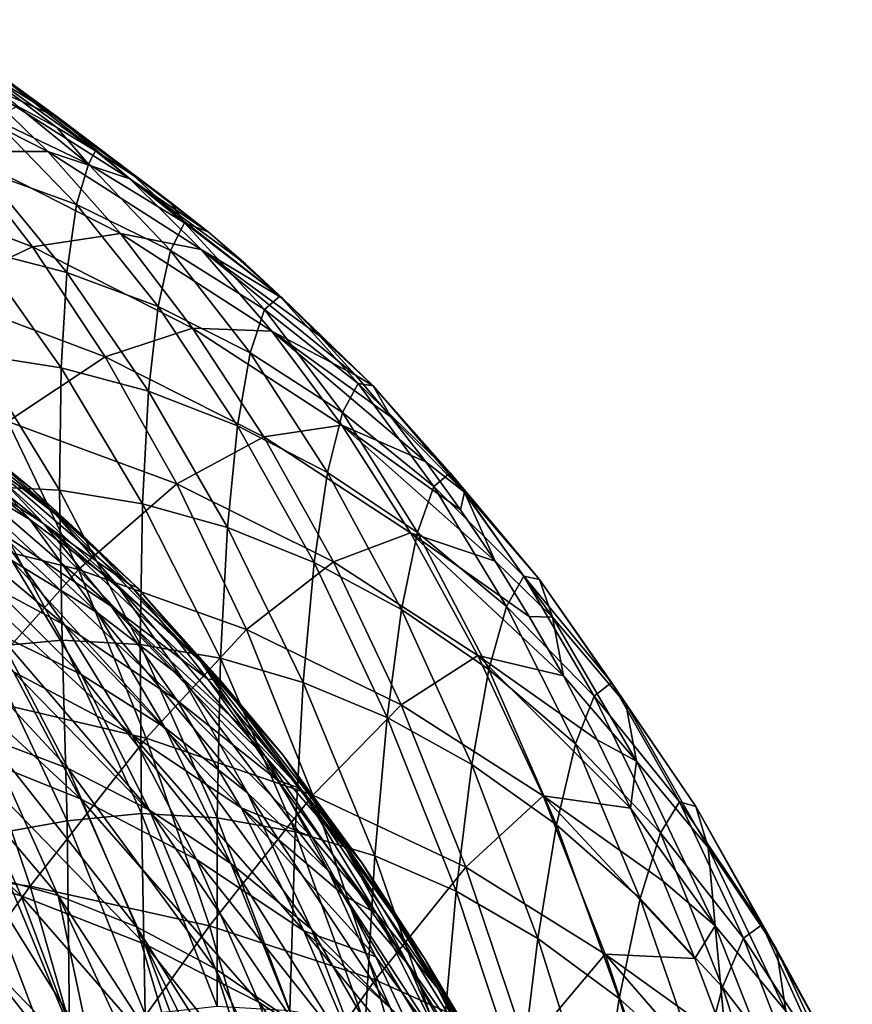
# Model space of a CAD drawing. Header units: millimetres. Extents: x 0 to 99, y -177 to 177.
# Tile 192 of 192: x 62 to 81, y 144 to 166. Entities that reach past the tile are written whole.
import ezdxf

# ---------------------------------------------------------------- set-up
doc = ezdxf.new("R2010")
doc.units = ezdxf.units.MM
doc.header["$LTSCALE"] = 26.699852
for name, color, linetype in [('10', 7, 'CONTINUOUS'), ('14', 7, 'CONTINUOUS'), ('18', 7, 'CONTINUOUS'), ('7', 7, 'CONTINUOUS'), ('9', 7, 'CONTINUOUS'), ('97', 7, 'CONTINUOUS')]:
    doc.layers.add(name, color=color, linetype=linetype)

msp = doc.modelspace()

# ---------------------------------------------------------------- linework, layer by layer
at = {"layer": '10', "color": 253, "linetype": 'Continuous', "true_color": 0x9ca8ab}
for points in [[(60.799, 155.439, 76.199), (62.662, 151.962, 75.713), (60.935, 151.8, 69.142), (60.799, 155.439, 76.199)], [(60.935, 151.8, 69.142), (62.662, 151.962, 75.713), (62.778, 147.877, 68.871), (60.935, 151.8, 69.142)], [(62.662, 151.962, 75.713), (64.456, 148.048, 75.246), (62.778, 147.877, 68.871), (62.662, 151.962, 75.713)], [(61.01, 147.563, 62.283), (60.935, 151.8, 69.142), (62.778, 147.877, 68.871), (61.01, 147.563, 62.283)], [(62.778, 147.877, 68.871), (64.456, 148.048, 75.246), (64.539, 143.506, 68.641), (62.778, 147.877, 68.871)], [(64.456, 148.048, 75.246), (66.161, 143.686, 74.801), (64.539, 143.506, 68.641), (64.456, 148.048, 75.246)], [(61.01, 147.563, 62.283), (62.778, 147.877, 68.871), (62.831, 143.189, 62.282), (61.01, 147.563, 62.283)], [(62.831, 143.189, 62.282), (62.778, 147.877, 68.871), (64.539, 143.506, 68.641), (62.831, 143.189, 62.282)], [(61.079, 142.64, 55.771), (61.01, 147.563, 62.283), (62.831, 143.189, 62.282), (61.079, 142.64, 55.771)]]:
    msp.add_3dface(points, dxfattribs=at)
at = {"layer": '14', "color": 253, "linetype": 'Continuous', "true_color": 0x9ca8ab}
for points in [[(62.573, 163.767, 133.909), (60.947, 164.948, 127.928), (59.033, 165.978, 135.34), (62.573, 163.767, 133.909)], [(60.69, 164.599, 141.362), (62.573, 163.767, 133.909), (59.033, 165.978, 135.34), (60.69, 164.599, 141.362)], [(63.419, 163.017, 123.169), (62.544, 163.541, 119.902), (59.317, 165.946, 121.923), (63.419, 163.017, 123.169)], [(60.947, 164.948, 127.928), (63.419, 163.017, 123.169), (59.317, 165.946, 121.923), (60.947, 164.948, 127.928)], [(62.544, 163.541, 119.902), (61.654, 164.022, 116.579), (59.317, 165.946, 121.923), (62.544, 163.541, 119.902)], [(62.34, 162.997, 147.351), (60.69, 164.599, 141.362), (58.657, 164.864, 148.894), (62.34, 162.997, 147.351)], [(60.33, 162.999, 154.917), (62.34, 162.997, 147.351), (58.657, 164.864, 148.894), (60.33, 162.999, 154.917)], [(65.116, 161.848, 129.503), (64.273, 162.455, 126.358), (60.947, 164.948, 127.928), (65.116, 161.848, 129.503)], [(62.573, 163.767, 133.909), (65.116, 161.848, 129.503), (60.947, 164.948, 127.928), (62.573, 163.767, 133.909)], [(64.273, 162.455, 126.358), (63.419, 163.017, 123.169), (60.947, 164.948, 127.928), (64.273, 162.455, 126.358)], [(64.192, 162.385, 139.857), (62.573, 163.767, 133.909), (60.69, 164.599, 141.362), (64.192, 162.385, 139.857)], [(62.34, 162.997, 147.351), (64.192, 162.385, 139.857), (60.69, 164.599, 141.362), (62.34, 162.997, 147.351)], [(65.958, 161.185, 132.647), (65.116, 161.848, 129.503), (62.573, 163.767, 133.909), (65.958, 161.185, 132.647)], [(64.192, 162.385, 139.857), (65.958, 161.185, 132.647), (62.573, 163.767, 133.909), (64.192, 162.385, 139.857)], [(61.992, 160.843, 160.889), (60.33, 162.999, 154.917), (58.126, 162.322, 162.518), (61.992, 160.843, 160.889)], [(63.982, 161.145, 153.298), (62.34, 162.997, 147.351), (60.33, 162.999, 154.917), (63.982, 161.145, 153.298)], [(61.992, 160.843, 160.889), (63.982, 161.145, 153.298), (60.33, 162.999, 154.917), (61.992, 160.843, 160.889)], [(65.802, 160.784, 145.765), (64.192, 162.385, 139.857), (62.34, 162.997, 147.351), (65.802, 160.784, 145.765)], [(63.982, 161.145, 153.298), (65.802, 160.784, 145.765), (62.34, 162.997, 147.351), (63.982, 161.145, 153.298)], [(67.645, 159.677, 138.938), (66.804, 160.46, 135.801), (64.192, 162.385, 139.857), (67.645, 159.677, 138.938)], [(65.802, 160.784, 145.765), (67.645, 159.677, 138.938), (64.192, 162.385, 139.857), (65.802, 160.784, 145.765)], [(66.804, 160.46, 135.801), (65.958, 161.185, 132.647), (64.192, 162.385, 139.857), (66.804, 160.46, 135.801)], [(59.794, 159.807, 168.497), (61.992, 160.843, 160.889), (58.126, 162.322, 162.518), (59.794, 159.807, 168.497)], [(65.609, 159.008, 159.184), (63.982, 161.145, 153.298), (61.992, 160.843, 160.889), (65.609, 159.008, 159.184)], [(67.399, 158.938, 151.62), (65.802, 160.784, 145.765), (63.982, 161.145, 153.298), (67.399, 158.938, 151.62)], [(65.609, 159.008, 159.184), (67.399, 158.938, 151.62), (63.982, 161.145, 153.298), (65.609, 159.008, 159.184)], [(63.637, 158.358, 166.792), (61.992, 160.843, 160.889), (59.794, 159.807, 168.497), (63.637, 158.358, 166.792)], [(63.637, 158.358, 166.792), (65.609, 159.008, 159.184), (61.992, 160.843, 160.889), (63.637, 158.358, 166.792)], [(69.287, 157.948, 145.063), (68.475, 158.838, 142.033), (65.802, 160.784, 145.765), (69.287, 157.948, 145.063)], [(67.399, 158.938, 151.62), (69.287, 157.948, 145.063), (65.802, 160.784, 145.765), (67.399, 158.938, 151.62)], [(68.475, 158.838, 142.033), (67.645, 159.677, 138.938), (65.802, 160.784, 145.765), (68.475, 158.838, 142.033)], [(61.436, 156.903, 174.39), (63.637, 158.358, 166.792), (59.794, 159.807, 168.497), (61.436, 156.903, 174.39)], [(67.216, 156.552, 164.99), (65.609, 159.008, 159.184), (63.637, 158.358, 166.792), (67.216, 156.552, 164.99)], [(68.978, 156.817, 157.402), (67.399, 158.938, 151.62), (65.609, 159.008, 159.184), (68.978, 156.817, 157.402)], [(67.216, 156.552, 164.99), (68.978, 156.817, 157.402), (65.609, 159.008, 159.184), (67.216, 156.552, 164.99)], [(70.875, 155.992, 150.989), (70.085, 157.003, 148.039), (67.399, 158.938, 151.62), (70.875, 155.992, 150.989)], [(68.978, 156.817, 157.402), (70.875, 155.992, 150.989), (67.399, 158.938, 151.62), (68.978, 156.817, 157.402)], [(70.085, 157.003, 148.039), (69.287, 157.948, 145.063), (67.399, 158.938, 151.62), (70.085, 157.003, 148.039)], [(65.253, 155.494, 172.598), (63.637, 158.358, 166.792), (61.436, 156.903, 174.39), (65.253, 155.494, 172.598)], [(65.253, 155.494, 172.598), (67.216, 156.552, 164.99), (63.637, 158.358, 166.792), (65.253, 155.494, 172.598)], [(63.034, 153.557, 180.14), (61.436, 156.903, 174.39), (58.951, 154.564, 181.88), (63.034, 153.557, 180.14)], [(63.034, 153.557, 180.14), (65.253, 155.494, 172.598), (61.436, 156.903, 174.39), (63.034, 153.557, 180.14)], [(70.533, 154.389, 163.093), (68.978, 156.817, 157.402), (67.216, 156.552, 164.99), (70.533, 154.389, 163.093)], [(72.439, 153.742, 156.832), (71.662, 154.904, 153.927), (68.978, 156.817, 157.402), (72.439, 153.742, 156.832)], [(70.533, 154.389, 163.093), (72.439, 153.742, 156.832), (68.978, 156.817, 157.402), (70.533, 154.389, 163.093)], [(71.662, 154.904, 153.927), (70.875, 155.992, 150.989), (68.978, 156.817, 157.402), (71.662, 154.904, 153.927)], [(68.792, 153.731, 170.688), (67.216, 156.552, 164.99), (65.253, 155.494, 172.598), (68.792, 153.731, 170.688)], [(68.792, 153.731, 170.688), (70.533, 154.389, 163.093), (67.216, 156.552, 164.99), (68.792, 153.731, 170.688)], [(66.823, 152.202, 178.254), (65.253, 155.494, 172.598), (63.034, 153.557, 180.14), (66.823, 152.202, 178.254)], [(66.823, 152.202, 178.254), (68.792, 153.731, 170.688), (65.253, 155.494, 172.598), (66.823, 152.202, 178.254)], [(60.491, 150.703, 187.479), (63.034, 153.557, 180.14), (58.951, 154.564, 181.88), (60.491, 150.703, 187.479)], [(72.053, 151.613, 168.658), (70.533, 154.389, 163.093), (68.792, 153.731, 170.688), (72.053, 151.613, 168.658)], [(73.981, 151.152, 162.588), (73.211, 152.496, 159.716), (70.533, 154.389, 163.093), (73.981, 151.152, 162.588)], [(72.053, 151.613, 168.658), (73.981, 151.152, 162.588), (70.533, 154.389, 163.093), (72.053, 151.613, 168.658)], [(73.211, 152.496, 159.716), (72.439, 153.742, 156.832), (70.533, 154.389, 163.093), (73.211, 152.496, 159.716)], [(70.32, 150.498, 176.224), (68.792, 153.731, 170.688), (66.823, 152.202, 178.254), (70.32, 150.498, 176.224)], [(70.32, 150.498, 176.224), (72.053, 151.613, 168.658), (68.792, 153.731, 170.688), (70.32, 150.498, 176.224)], [(64.56, 149.749, 185.67), (63.034, 153.557, 180.14), (60.491, 150.703, 187.479), (64.56, 149.749, 185.67)], [(64.56, 149.749, 185.67), (66.823, 152.202, 178.254), (63.034, 153.557, 180.14), (64.56, 149.749, 185.67)], [(68.323, 148.458, 183.69), (66.823, 152.202, 178.254), (64.56, 149.749, 185.67), (68.323, 148.458, 183.69)], [(68.323, 148.458, 183.69), (70.32, 150.498, 176.224), (66.823, 152.202, 178.254), (68.323, 148.458, 183.69)], [(73.524, 148.447, 174.049), (72.053, 151.613, 168.658), (70.32, 150.498, 176.224), (73.524, 148.447, 174.049)], [(75.496, 148.163, 168.243), (74.744, 149.708, 165.436), (72.053, 151.613, 168.658), (75.496, 148.163, 168.243)], [(73.524, 148.447, 174.049), (75.496, 148.163, 168.243), (72.053, 151.613, 168.658), (73.524, 148.447, 174.049)], [(74.744, 149.708, 165.436), (73.981, 151.152, 162.588), (72.053, 151.613, 168.658), (74.744, 149.708, 165.436)], [(61.94, 146.404, 192.79), (60.491, 150.703, 187.479), (57.569, 146.982, 194.469), (61.94, 146.404, 192.79)], [(61.94, 146.404, 192.79), (64.56, 149.749, 185.67), (60.491, 150.703, 187.479), (61.94, 146.404, 192.79)], [(71.779, 146.831, 181.538), (70.32, 150.498, 176.224), (68.323, 148.458, 183.69), (71.779, 146.831, 181.538)], [(71.779, 146.831, 181.538), (73.524, 148.447, 174.049), (70.32, 150.498, 176.224), (71.779, 146.831, 181.538)], [(65.994, 145.506, 190.915), (64.56, 149.749, 185.67), (61.94, 146.404, 192.79), (65.994, 145.506, 190.915)], [(65.994, 145.506, 190.915), (68.323, 148.458, 183.69), (64.56, 149.749, 185.67), (65.994, 145.506, 190.915)], [(69.731, 144.288, 188.843), (68.323, 148.458, 183.69), (65.994, 145.506, 190.915), (69.731, 144.288, 188.843)], [(69.731, 144.288, 188.843), (71.779, 146.831, 181.538), (68.323, 148.458, 183.69), (69.731, 144.288, 188.843)], [(74.928, 144.867, 179.215), (73.524, 148.447, 174.049), (71.779, 146.831, 181.538), (74.928, 144.867, 179.215)], [(76.952, 144.768, 173.671), (76.233, 146.517, 170.99), (73.524, 148.447, 174.049), (76.952, 144.768, 173.671)], [(74.928, 144.867, 179.215), (76.952, 144.768, 173.671), (73.524, 148.447, 174.049), (74.928, 144.867, 179.215)], [(76.233, 146.517, 170.99), (75.496, 148.163, 168.243), (73.524, 148.447, 174.049), (76.233, 146.517, 170.99)], [(58.919, 142.243, 199.48), (61.94, 146.404, 192.79), (57.569, 146.982, 194.469), (58.919, 142.243, 199.48)], [(73.15, 142.751, 186.575), (71.779, 146.831, 181.538), (69.731, 144.288, 188.843), (73.15, 142.751, 186.575)], [(73.15, 142.751, 186.575), (74.928, 144.867, 179.215), (71.779, 146.831, 181.538), (73.15, 142.751, 186.575)], [(63.282, 141.705, 197.762), (61.94, 146.404, 192.79), (58.919, 142.243, 199.48), (63.282, 141.705, 197.762)], [(63.282, 141.705, 197.762), (65.994, 145.506, 190.915), (61.94, 146.404, 192.79), (63.282, 141.705, 197.762)], [(67.32, 140.867, 195.825), (65.994, 145.506, 190.915), (63.282, 141.705, 197.762), (67.32, 140.867, 195.825)], [(67.32, 140.867, 195.825), (69.731, 144.288, 188.843), (65.994, 145.506, 190.915), (67.32, 140.867, 195.825)], [(76.253, 140.893, 184.11), (74.928, 144.867, 179.215), (73.15, 142.751, 186.575), (76.253, 140.893, 184.11)], [(78.337, 140.933, 178.836), (77.653, 142.908, 176.285), (74.928, 144.867, 179.215), (78.337, 140.933, 178.836)], [(76.253, 140.893, 184.11), (78.337, 140.933, 178.836), (74.928, 144.867, 179.215), (76.253, 140.893, 184.11)], [(77.653, 142.908, 176.285), (76.952, 144.768, 173.671), (74.928, 144.867, 179.215), (77.653, 142.908, 176.285)], [(71.034, 139.728, 193.669), (69.731, 144.288, 188.843), (67.32, 140.867, 195.825), (71.034, 139.728, 193.669)], [(71.034, 139.728, 193.669), (73.15, 142.751, 186.575), (69.731, 144.288, 188.843), (71.034, 139.728, 193.669)]]:
    msp.add_3dface(points, dxfattribs=at)
at = {"layer": '18', "color": 253, "linetype": 'Continuous', "true_color": 0x9ca8ab}
for points in [[(59.602, 156.329, 147.963), (58.011, 157.954, 142.06), (62.247, 154.586, 146.682), (59.602, 156.329, 147.963)], [(62.247, 154.586, 146.682), (58.011, 157.954, 142.06), (60.706, 156.198, 140.841), (62.247, 154.586, 146.682)], [(60.901, 156.258, 130.483), (61.975, 155.381, 134.635), (59.148, 157.591, 134.938), (60.901, 156.258, 130.483)], [(61.975, 155.381, 134.635), (63.082, 154.363, 138.925), (59.148, 157.591, 134.938), (61.975, 155.381, 134.635)], [(63.082, 154.363, 138.925), (60.706, 156.198, 140.841), (59.148, 157.591, 134.938), (63.082, 154.363, 138.925)], [(61.174, 154.454, 153.791), (59.602, 156.329, 147.963), (63.766, 152.729, 152.442), (61.174, 154.454, 153.791)], [(63.766, 152.729, 152.442), (59.602, 156.329, 147.963), (62.247, 154.586, 146.682), (63.766, 152.729, 152.442)], [(63.082, 154.363, 138.925), (64.186, 153.219, 143.212), (60.706, 156.198, 140.841), (63.082, 154.363, 138.925)], [(64.186, 153.219, 143.212), (62.247, 154.586, 146.682), (60.706, 156.198, 140.841), (64.186, 153.219, 143.212)], [(60.003, 153.752, 160.878), (58.409, 155.933, 155.083), (62.72, 152.3, 159.521), (60.003, 153.752, 160.878)], [(62.72, 152.3, 159.521), (58.409, 155.933, 155.083), (61.174, 154.454, 153.791), (62.72, 152.3, 159.521)], [(64.186, 153.219, 143.212), (65.149, 152.105, 146.955), (62.247, 154.586, 146.682), (64.186, 153.219, 143.212)], [(65.149, 152.105, 146.955), (65.954, 151.079, 150.089), (62.247, 154.586, 146.682), (65.149, 152.105, 146.955)], [(65.954, 151.079, 150.089), (63.766, 152.729, 152.442), (62.247, 154.586, 146.682), (65.954, 151.079, 150.089)], [(62.72, 152.3, 159.521), (61.174, 154.454, 153.791), (65.255, 150.602, 158.094), (62.72, 152.3, 159.521)], [(65.255, 150.602, 158.094), (61.174, 154.454, 153.791), (63.766, 152.729, 152.442), (65.255, 150.602, 158.094)], [(61.565, 151.248, 166.553), (60.003, 153.752, 160.878), (64.233, 149.832, 165.122), (61.565, 151.248, 166.553)], [(64.233, 149.832, 165.122), (60.003, 153.752, 160.878), (62.72, 152.3, 159.521), (64.233, 149.832, 165.122)], [(65.954, 151.079, 150.089), (66.734, 149.998, 153.129), (63.766, 152.729, 152.442), (65.954, 151.079, 150.089)], [(66.734, 149.998, 153.129), (67.531, 148.791, 156.246), (63.766, 152.729, 152.442), (66.734, 149.998, 153.129)], [(67.531, 148.791, 156.246), (65.255, 150.602, 158.094), (63.766, 152.729, 152.442), (67.531, 148.791, 156.246)], [(60.247, 149.515, 173.483), (58.693, 152.428, 167.908), (63.08, 148.377, 172.061), (60.247, 149.515, 173.483)], [(63.08, 148.377, 172.061), (58.693, 152.428, 167.908), (61.565, 151.248, 166.553), (63.08, 148.377, 172.061)], [(64.233, 149.832, 165.122), (62.72, 152.3, 159.521), (66.709, 148.171, 163.607), (64.233, 149.832, 165.122)], [(66.709, 148.171, 163.607), (62.72, 152.3, 159.521), (65.255, 150.602, 158.094), (66.709, 148.171, 163.607)], [(63.08, 148.377, 172.061), (61.565, 151.248, 166.553), (65.699, 147.007, 170.55), (63.08, 148.377, 172.061)], [(65.699, 147.007, 170.55), (61.565, 151.248, 166.553), (64.233, 149.832, 165.122), (65.699, 147.007, 170.55)], [(67.531, 148.791, 156.246), (68.306, 147.51, 159.275), (65.255, 150.602, 158.094), (67.531, 148.791, 156.246)], [(68.306, 147.51, 159.275), (66.709, 148.171, 163.607), (65.255, 150.602, 158.094), (68.306, 147.51, 159.275)], [(58.699, 147.046, 180.243), (57.185, 150.423, 174.821), (61.736, 146.182, 178.848), (58.699, 147.046, 180.243)], [(61.736, 146.182, 178.848), (57.185, 150.423, 174.821), (60.247, 149.515, 173.483), (61.736, 146.182, 178.848)], [(65.699, 147.007, 170.55), (64.233, 149.832, 165.122), (68.117, 145.397, 168.939), (65.699, 147.007, 170.55)], [(68.117, 145.397, 168.939), (64.233, 149.832, 165.122), (66.709, 148.171, 163.607), (68.117, 145.397, 168.939)], [(61.736, 146.182, 178.848), (60.247, 149.515, 173.483), (64.532, 145.096, 177.354), (61.736, 146.182, 178.848)], [(64.532, 145.096, 177.354), (60.247, 149.515, 173.483), (63.08, 148.377, 172.061), (64.532, 145.096, 177.354)], [(64.532, 145.096, 177.354), (63.08, 148.377, 172.061), (67.104, 143.784, 175.757), (64.532, 145.096, 177.354)], [(67.104, 143.784, 175.757), (63.08, 148.377, 172.061), (65.699, 147.007, 170.55), (67.104, 143.784, 175.757)], [(68.306, 147.51, 159.275), (69.039, 146.189, 162.139), (66.709, 148.171, 163.607), (68.306, 147.51, 159.275)], [(69.039, 146.189, 162.139), (69.744, 144.807, 164.889), (66.709, 148.171, 163.607), (69.039, 146.189, 162.139)], [(69.744, 144.807, 164.889), (68.117, 145.397, 168.939), (66.709, 148.171, 163.607), (69.744, 144.807, 164.889)], [(60.13, 143.237, 185.413), (58.699, 147.046, 180.243), (63.143, 142.424, 183.958), (60.13, 143.237, 185.413)], [(63.143, 142.424, 183.958), (58.699, 147.046, 180.243), (61.736, 146.182, 178.848), (63.143, 142.424, 183.958)], [(67.104, 143.784, 175.757), (65.699, 147.007, 170.55), (69.468, 142.238, 174.044), (67.104, 143.784, 175.757)], [(69.468, 142.238, 174.044), (65.699, 147.007, 170.55), (68.117, 145.397, 168.939), (69.468, 142.238, 174.044)], [(63.143, 142.424, 183.958), (61.736, 146.182, 178.848), (65.907, 141.396, 182.391), (63.143, 142.424, 183.958)], [(65.907, 141.396, 182.391), (61.736, 146.182, 178.848), (64.532, 145.096, 177.354), (65.907, 141.396, 182.391)], [(69.744, 144.807, 164.889), (70.444, 143.315, 167.602), (68.117, 145.397, 168.939), (69.744, 144.807, 164.889)], [(70.444, 143.315, 167.602), (71.134, 141.716, 170.258), (68.117, 145.397, 168.939), (70.444, 143.315, 167.602)], [(71.134, 141.716, 170.258), (69.468, 142.238, 174.044), (68.117, 145.397, 168.939), (71.134, 141.716, 170.258)], [(65.907, 141.396, 182.391), (64.532, 145.096, 177.354), (68.438, 140.153, 180.706), (65.907, 141.396, 182.391)], [(68.438, 140.153, 180.706), (64.532, 145.096, 177.354), (67.104, 143.784, 175.757), (68.438, 140.153, 180.706)], [(68.438, 140.153, 180.706), (67.104, 143.784, 175.757), (70.754, 138.685, 178.89), (68.438, 140.153, 180.706)], [(70.754, 138.685, 178.89), (67.104, 143.784, 175.757), (69.468, 142.238, 174.044), (70.754, 138.685, 178.89)]]:
    msp.add_3dface(points, dxfattribs=at)
at = {"layer": '7', "color": 253, "linetype": 'Continuous', "true_color": 0x9ca8ab}
for points in [[(59.968, 155.858, 115.082), (61.935, 154.689, 122.582), (58.447, 157.518, 116.133), (59.968, 155.858, 115.082)], [(58.447, 157.518, 116.133), (61.935, 154.689, 122.582), (60.444, 156.358, 123.766), (58.447, 157.518, 116.133)], [(60.444, 156.358, 123.766), (62.419, 154.911, 131.335), (59.749, 157.089, 126.037), (60.444, 156.358, 123.766)], [(59.749, 157.089, 126.037), (62.419, 154.911, 131.335), (60.901, 156.258, 130.483), (59.749, 157.089, 126.037)], [(61.935, 154.689, 122.582), (63.882, 153.233, 130.022), (60.444, 156.358, 123.766), (61.935, 154.689, 122.582)], [(60.444, 156.358, 123.766), (63.882, 153.233, 130.022), (62.419, 154.911, 131.335), (60.444, 156.358, 123.766)], [(60.901, 156.258, 130.483), (62.419, 154.911, 131.335), (61.975, 155.381, 134.635), (60.901, 156.258, 130.483)], [(61.527, 153.757, 113.901), (63.458, 152.576, 121.245), (59.968, 155.858, 115.082), (61.527, 153.757, 113.901)], [(59.968, 155.858, 115.082), (63.458, 152.576, 121.245), (61.935, 154.689, 122.582), (59.968, 155.858, 115.082)], [(62.419, 154.911, 131.335), (64.355, 153.152, 138.772), (61.975, 155.381, 134.635), (62.419, 154.911, 131.335)], [(61.975, 155.381, 134.635), (64.355, 153.152, 138.772), (63.082, 154.363, 138.925), (61.975, 155.381, 134.635)], [(63.882, 153.233, 130.022), (65.792, 151.468, 137.335), (62.419, 154.911, 131.335), (63.882, 153.233, 130.022)], [(62.419, 154.911, 131.335), (65.792, 151.468, 137.335), (64.355, 153.152, 138.772), (62.419, 154.911, 131.335)], [(61.202, 152.114, 105.444), (63.092, 151.184, 112.604), (59.592, 154.675, 106.562), (61.202, 152.114, 105.444)], [(59.592, 154.675, 106.562), (63.092, 151.184, 112.604), (61.527, 153.757, 113.901), (59.592, 154.675, 106.562)], [(63.458, 152.576, 121.245), (65.371, 151.11, 128.531), (61.935, 154.689, 122.582), (63.458, 152.576, 121.245)], [(61.935, 154.689, 122.582), (65.371, 151.11, 128.531), (63.882, 153.233, 130.022), (61.935, 154.689, 122.582)], [(63.082, 154.363, 138.925), (64.355, 153.152, 138.772), (64.186, 153.219, 143.212), (63.082, 154.363, 138.925)], [(63.092, 151.184, 112.604), (64.98, 149.991, 119.768), (61.527, 153.757, 113.901), (63.092, 151.184, 112.604)], [(61.527, 153.757, 113.901), (64.98, 149.991, 119.768), (63.458, 152.576, 121.245), (61.527, 153.757, 113.901)], [(65.371, 151.11, 128.531), (67.248, 149.337, 135.696), (63.882, 153.233, 130.022), (65.371, 151.11, 128.531)], [(63.882, 153.233, 130.022), (67.248, 149.337, 135.696), (65.792, 151.468, 137.335), (63.882, 153.233, 130.022)], [(64.355, 153.152, 138.772), (66.234, 151.059, 146.012), (64.186, 153.219, 143.212), (64.355, 153.152, 138.772)], [(64.186, 153.219, 143.212), (66.234, 151.059, 146.012), (65.149, 152.105, 146.955), (64.186, 153.219, 143.212)], [(65.792, 151.468, 137.335), (67.648, 149.371, 144.458), (64.355, 153.152, 138.772), (65.792, 151.468, 137.335)], [(64.355, 153.152, 138.772), (67.648, 149.371, 144.458), (66.234, 151.059, 146.012), (64.355, 153.152, 138.772)], [(60.968, 149.758, 97.343), (62.795, 149.059, 104.241), (59.323, 152.802, 98.348), (60.968, 149.758, 97.343)], [(59.323, 152.802, 98.348), (62.795, 149.059, 104.241), (61.202, 152.114, 105.444), (59.323, 152.802, 98.348)], [(64.98, 149.991, 119.768), (66.851, 148.515, 126.876), (63.458, 152.576, 121.245), (64.98, 149.991, 119.768)], [(63.458, 152.576, 121.245), (66.851, 148.515, 126.876), (65.371, 151.11, 128.531), (63.458, 152.576, 121.245)], [(62.795, 149.059, 104.241), (64.635, 148.117, 111.2), (61.202, 152.114, 105.444), (62.795, 149.059, 104.241)], [(61.202, 152.114, 105.444), (64.635, 148.117, 111.2), (63.092, 151.184, 112.604), (61.202, 152.114, 105.444)], [(65.149, 152.105, 146.955), (66.234, 151.059, 146.012), (65.954, 151.079, 150.089), (65.149, 152.105, 146.955)], [(67.248, 149.337, 135.696), (69.076, 147.236, 142.678), (65.792, 151.468, 137.335), (67.248, 149.337, 135.696)], [(65.792, 151.468, 137.335), (69.076, 147.236, 142.678), (67.648, 149.371, 144.458), (65.792, 151.468, 137.335)], [(64.635, 148.117, 111.2), (66.472, 146.914, 118.161), (63.092, 151.184, 112.604), (64.635, 148.117, 111.2)], [(63.092, 151.184, 112.604), (66.472, 146.914, 118.161), (64.98, 149.991, 119.768), (63.092, 151.184, 112.604)], [(66.851, 148.515, 126.876), (68.688, 146.736, 133.869), (65.371, 151.11, 128.531), (66.851, 148.515, 126.876)], [(65.371, 151.11, 128.531), (68.688, 146.736, 133.869), (67.248, 149.337, 135.696), (65.371, 151.11, 128.531)], [(66.234, 151.059, 146.012), (68.042, 148.61, 152.983), (65.954, 151.079, 150.089), (66.234, 151.059, 146.012)], [(65.954, 151.079, 150.089), (68.042, 148.61, 152.983), (66.734, 149.998, 153.129), (65.954, 151.079, 150.089)], [(67.648, 149.371, 144.458), (69.436, 146.921, 151.324), (66.234, 151.059, 146.012), (67.648, 149.371, 144.458)], [(66.234, 151.059, 146.012), (69.436, 146.921, 151.324), (68.042, 148.61, 152.983), (66.234, 151.059, 146.012)], [(60.828, 146.682, 89.711), (62.574, 146.196, 96.281), (59.166, 150.234, 90.56), (60.828, 146.682, 89.711)], [(59.166, 150.234, 90.56), (62.574, 146.196, 96.281), (60.968, 149.758, 97.343), (59.166, 150.234, 90.56)], [(66.472, 146.914, 118.161), (68.291, 145.431, 125.069), (64.98, 149.991, 119.768), (66.472, 146.914, 118.161)], [(64.98, 149.991, 119.768), (68.291, 145.431, 125.069), (66.851, 148.515, 126.876), (64.98, 149.991, 119.768)], [(66.734, 149.998, 153.129), (68.042, 148.61, 152.983), (67.531, 148.791, 156.246), (66.734, 149.998, 153.129)], [(62.574, 146.196, 96.281), (64.344, 145.487, 102.96), (60.968, 149.758, 97.343), (62.574, 146.196, 96.281)], [(60.968, 149.758, 97.343), (64.344, 145.487, 102.96), (62.795, 149.059, 104.241), (60.968, 149.758, 97.343)], [(68.688, 146.736, 133.869), (70.476, 144.633, 140.687), (67.248, 149.337, 135.696), (68.688, 146.736, 133.869)], [(67.248, 149.337, 135.696), (70.476, 144.633, 140.687), (69.076, 147.236, 142.678), (67.248, 149.337, 135.696)], [(69.076, 147.236, 142.678), (70.837, 144.785, 149.413), (67.648, 149.371, 144.458), (69.076, 147.236, 142.678)], [(67.648, 149.371, 144.458), (70.837, 144.785, 149.413), (69.436, 146.921, 151.324), (67.648, 149.371, 144.458)], [(64.344, 145.487, 102.96), (66.125, 144.536, 109.694), (62.795, 149.059, 104.241), (64.344, 145.487, 102.96)], [(62.795, 149.059, 104.241), (66.125, 144.536, 109.694), (64.635, 148.117, 111.2), (62.795, 149.059, 104.241)], [(68.042, 148.61, 152.983), (69.762, 145.785, 159.616), (67.531, 148.791, 156.246), (68.042, 148.61, 152.983)], [(67.531, 148.791, 156.246), (69.762, 145.785, 159.616), (68.306, 147.51, 159.275), (67.531, 148.791, 156.246)], [(69.436, 146.921, 151.324), (71.141, 144.097, 157.864), (68.042, 148.61, 152.983), (69.436, 146.921, 151.324)], [(68.042, 148.61, 152.983), (71.141, 144.097, 157.864), (69.762, 145.785, 159.616), (68.042, 148.61, 152.983)], [(68.291, 145.431, 125.069), (70.079, 143.648, 131.867), (66.851, 148.515, 126.876), (68.291, 145.431, 125.069)], [(66.851, 148.515, 126.876), (70.079, 143.648, 131.867), (68.688, 146.736, 133.869), (66.851, 148.515, 126.876)], [(66.125, 144.536, 109.694), (67.903, 143.326, 116.431), (64.635, 148.117, 111.2), (66.125, 144.536, 109.694)], [(64.635, 148.117, 111.2), (67.903, 143.326, 116.431), (66.472, 146.914, 118.161), (64.635, 148.117, 111.2)], [(68.306, 147.51, 159.275), (69.762, 145.785, 159.616), (69.039, 146.189, 162.139), (68.306, 147.51, 159.275)], [(70.476, 144.633, 140.687), (72.203, 142.186, 147.269), (69.076, 147.236, 142.678), (70.476, 144.633, 140.687)], [(69.076, 147.236, 142.678), (72.203, 142.186, 147.269), (70.837, 144.785, 149.413), (69.076, 147.236, 142.678)], [(60.828, 146.682, 89.711), (59.12, 146.96, 83.303), (62.237, 142.984, 88.709), (60.828, 146.682, 89.711)], [(62.237, 142.984, 88.709), (59.12, 146.96, 83.303), (61.16, 143.202, 84.692), (62.237, 142.984, 88.709)], [(67.903, 143.326, 116.431), (69.665, 141.84, 123.116), (66.472, 146.914, 118.161), (67.903, 143.326, 116.431)], [(66.472, 146.914, 118.161), (69.665, 141.84, 123.116), (68.291, 145.431, 125.069), (66.472, 146.914, 118.161)], [(70.837, 144.785, 149.413), (72.518, 141.966, 155.836), (69.436, 146.921, 151.324), (70.837, 144.785, 149.413)], [(69.436, 146.921, 151.324), (72.518, 141.966, 155.836), (71.141, 144.097, 157.864), (69.436, 146.921, 151.324)], [(62.574, 146.196, 96.281), (60.828, 146.682, 89.711), (63.321, 142.677, 92.753), (62.574, 146.196, 96.281)], [(63.321, 142.677, 92.753), (60.828, 146.682, 89.711), (62.237, 142.984, 88.709), (63.321, 142.677, 92.753)], [(70.079, 143.648, 131.867), (71.821, 141.548, 138.497), (68.688, 146.736, 133.869), (70.079, 143.648, 131.867)], [(68.688, 146.736, 133.869), (71.821, 141.548, 138.497), (70.476, 144.633, 140.687), (68.688, 146.736, 133.869)], [(64.344, 145.487, 102.96), (62.574, 146.196, 96.281), (65.426, 141.821, 100.596), (64.344, 145.487, 102.96)], [(65.426, 141.821, 100.596), (62.574, 146.196, 96.281), (64.395, 142.285, 96.756), (65.426, 141.821, 100.596)], [(64.395, 142.285, 96.756), (62.574, 146.196, 96.281), (63.321, 142.677, 92.753), (64.395, 142.285, 96.756)], [(69.762, 145.785, 159.616), (71.385, 142.561, 165.849), (69.039, 146.189, 162.139), (69.762, 145.785, 159.616)], [(69.039, 146.189, 162.139), (71.385, 142.561, 165.849), (69.744, 144.807, 164.889), (69.039, 146.189, 162.139)], [(71.141, 144.097, 157.864), (72.751, 140.877, 164.02), (69.762, 145.785, 159.616), (71.141, 144.097, 157.864)], [(69.762, 145.785, 159.616), (72.751, 140.877, 164.02), (71.385, 142.561, 165.849), (69.762, 145.785, 159.616)], [(66.125, 144.536, 109.694), (64.344, 145.487, 102.96), (67.333, 140.726, 107.678), (66.125, 144.536, 109.694)], [(67.333, 140.726, 107.678), (64.344, 145.487, 102.96), (66.395, 141.304, 104.196), (67.333, 140.726, 107.678)], [(66.395, 141.304, 104.196), (64.344, 145.487, 102.96), (65.426, 141.821, 100.596), (66.395, 141.304, 104.196)], [(69.665, 141.84, 123.116), (71.396, 140.06, 129.697), (68.291, 145.431, 125.069), (69.665, 141.84, 123.116)], [(68.291, 145.431, 125.069), (71.396, 140.06, 129.697), (70.079, 143.648, 131.867), (68.291, 145.431, 125.069)], [(69.744, 144.807, 164.889), (71.385, 142.561, 165.849), (70.444, 143.315, 167.602), (69.744, 144.807, 164.889)], [(71.821, 141.548, 138.497), (73.503, 139.111, 144.903), (70.476, 144.633, 140.687), (71.821, 141.548, 138.497)], [(70.476, 144.633, 140.687), (73.503, 139.111, 144.903), (72.203, 142.186, 147.269), (70.476, 144.633, 140.687)], [(72.203, 142.186, 147.269), (73.851, 139.376, 153.553), (70.837, 144.785, 149.413), (72.203, 142.186, 147.269)], [(70.837, 144.785, 149.413), (73.851, 139.376, 153.553), (72.518, 141.966, 155.836), (70.837, 144.785, 149.413)], [(67.903, 143.326, 116.431), (66.125, 144.536, 109.694), (68.28, 140.067, 111.194), (67.903, 143.326, 116.431)], [(68.28, 140.067, 111.194), (66.125, 144.536, 109.694), (67.333, 140.726, 107.678), (68.28, 140.067, 111.194)], [(72.518, 141.966, 155.836), (74.107, 138.755, 161.891), (71.141, 144.097, 157.864), (72.518, 141.966, 155.836)], [(71.141, 144.097, 157.864), (74.107, 138.755, 161.891), (72.751, 140.877, 164.02), (71.141, 144.097, 157.864)]]:
    msp.add_3dface(points, dxfattribs=at)
at = {"layer": '9', "color": 253, "linetype": 'Continuous', "true_color": 0x9ca8ab}
for points in [[(63.257, 162.717, 116.894), (61.095, 163.742, 108.867), (61.654, 164.022, 116.579), (63.257, 162.717, 116.894)], [(62.544, 163.541, 119.902), (63.257, 162.717, 116.894), (61.654, 164.022, 116.579), (62.544, 163.541, 119.902)], [(61.095, 163.742, 108.867), (62.983, 161.802, 107.857), (60.881, 162.563, 100.041), (61.095, 163.742, 108.867)], [(61.095, 163.742, 108.867), (63.257, 162.717, 116.894), (62.983, 161.802, 107.857), (61.095, 163.742, 108.867)], [(63.419, 163.017, 123.169), (63.257, 162.717, 116.894), (62.544, 163.541, 119.902), (63.419, 163.017, 123.169)], [(65.424, 161.389, 124.927), (63.257, 162.717, 116.894), (63.419, 163.017, 123.169), (65.424, 161.389, 124.927)], [(64.273, 162.455, 126.358), (65.424, 161.389, 124.927), (63.419, 163.017, 123.169), (64.273, 162.455, 126.358)], [(63.257, 162.717, 116.894), (65.107, 160.767, 115.749), (62.983, 161.802, 107.857), (63.257, 162.717, 116.894)], [(63.257, 162.717, 116.894), (65.424, 161.389, 124.927), (65.107, 160.767, 115.749), (63.257, 162.717, 116.894)], [(62.772, 160.265, 99.11), (60.752, 160.786, 91.584), (60.881, 162.563, 100.041), (62.772, 160.265, 99.11)], [(62.983, 161.802, 107.857), (62.772, 160.265, 99.11), (60.881, 162.563, 100.041), (62.983, 161.802, 107.857)], [(65.116, 161.848, 129.503), (65.424, 161.389, 124.927), (64.273, 162.455, 126.358), (65.116, 161.848, 129.503)], [(64.831, 159.495, 106.775), (62.772, 160.265, 99.11), (62.983, 161.802, 107.857), (64.831, 159.495, 106.775)], [(65.107, 160.767, 115.749), (64.831, 159.495, 106.775), (62.983, 161.802, 107.857), (65.107, 160.767, 115.749)], [(65.958, 161.185, 132.647), (65.424, 161.389, 124.927), (65.116, 161.848, 129.503), (65.958, 161.185, 132.647)], [(65.424, 161.389, 124.927), (67.234, 159.429, 123.646), (65.107, 160.767, 115.749), (65.424, 161.389, 124.927)], [(67.575, 159.729, 132.893), (65.424, 161.389, 124.927), (65.958, 161.185, 132.647), (67.575, 159.729, 132.893)], [(65.424, 161.389, 124.927), (67.575, 159.729, 132.893), (67.234, 159.429, 123.646), (65.424, 161.389, 124.927)], [(66.804, 160.46, 135.801), (67.575, 159.729, 132.893), (65.958, 161.185, 132.647), (66.804, 160.46, 135.801)], [(62.642, 158.112, 90.772), (60.721, 158.413, 83.606), (60.752, 160.786, 91.584), (62.642, 158.112, 90.772)], [(62.772, 160.265, 99.11), (62.642, 158.112, 90.772), (60.752, 160.786, 91.584), (62.772, 160.265, 99.11)], [(66.91, 158.449, 114.511), (64.831, 159.495, 106.775), (65.107, 160.767, 115.749), (66.91, 158.449, 114.511)], [(67.234, 159.429, 123.646), (66.91, 158.449, 114.511), (65.107, 160.767, 115.749), (67.234, 159.429, 123.646)], [(67.645, 159.677, 138.938), (67.575, 159.729, 132.893), (66.804, 160.46, 135.801), (67.645, 159.677, 138.938)], [(64.616, 157.584, 98.133), (62.642, 158.112, 90.772), (62.772, 160.265, 99.11), (64.616, 157.584, 98.133)], [(64.831, 159.495, 106.775), (64.616, 157.584, 98.133), (62.772, 160.265, 99.11), (64.831, 159.495, 106.775)], [(67.575, 159.729, 132.893), (69.346, 157.762, 131.476), (67.234, 159.429, 123.646), (67.575, 159.729, 132.893)], [(69.69, 157.71, 140.72), (67.575, 159.729, 132.893), (67.645, 159.677, 138.938), (69.69, 157.71, 140.72)], [(67.575, 159.729, 132.893), (69.69, 157.71, 140.72), (69.346, 157.762, 131.476), (67.575, 159.729, 132.893)], [(66.626, 156.803, 105.627), (64.616, 157.584, 98.133), (64.831, 159.495, 106.775), (66.626, 156.803, 105.627)], [(66.91, 158.449, 114.511), (66.626, 156.803, 105.627), (64.831, 159.495, 106.775), (66.91, 158.449, 114.511)], [(68.475, 158.838, 142.033), (69.69, 157.71, 140.72), (67.645, 159.677, 138.938), (68.475, 158.838, 142.033)], [(68.992, 157.102, 122.251), (66.91, 158.449, 114.511), (67.234, 159.429, 123.646), (68.992, 157.102, 122.251)], [(69.346, 157.762, 131.476), (68.992, 157.102, 122.251), (67.234, 159.429, 123.646), (69.346, 157.762, 131.476)], [(69.287, 157.948, 145.063), (69.69, 157.71, 140.72), (68.475, 158.838, 142.033), (69.287, 157.948, 145.063)], [(62.603, 155.346, 82.944), (60.799, 155.439, 76.199), (60.721, 158.413, 83.606), (62.603, 155.346, 82.944)], [(62.642, 158.112, 90.772), (62.603, 155.346, 82.944), (60.721, 158.413, 83.606), (62.642, 158.112, 90.772)], [(68.655, 155.749, 113.188), (66.626, 156.803, 105.627), (66.91, 158.449, 114.511), (68.655, 155.749, 113.188)], [(68.992, 157.102, 122.251), (68.655, 155.749, 113.188), (66.91, 158.449, 114.511), (68.992, 157.102, 122.251)], [(64.476, 155.039, 89.936), (62.603, 155.346, 82.944), (62.642, 158.112, 90.772), (64.476, 155.039, 89.936)], [(64.616, 157.584, 98.133), (64.476, 155.039, 89.936), (62.642, 158.112, 90.772), (64.616, 157.584, 98.133)], [(70.085, 157.003, 148.039), (69.69, 157.71, 140.72), (69.287, 157.948, 145.063), (70.085, 157.003, 148.039)], [(71.057, 155.43, 129.926), (68.992, 157.102, 122.251), (69.346, 157.762, 131.476), (71.057, 155.43, 129.926)], [(69.69, 157.71, 140.72), (71.422, 155.74, 139.17), (69.346, 157.762, 131.476), (69.69, 157.71, 140.72)], [(71.422, 155.74, 139.17), (71.057, 155.43, 129.926), (69.346, 157.762, 131.476), (71.422, 155.74, 139.17)], [(71.75, 155.304, 148.335), (69.69, 157.71, 140.72), (70.085, 157.003, 148.039), (71.75, 155.304, 148.335)], [(69.69, 157.71, 140.72), (71.75, 155.304, 148.335), (71.422, 155.74, 139.17), (69.69, 157.71, 140.72)], [(66.398, 154.503, 97.115), (64.476, 155.039, 89.936), (64.616, 157.584, 98.133), (66.398, 154.503, 97.115)], [(66.626, 156.803, 105.627), (66.398, 154.503, 97.115), (64.616, 157.584, 98.133), (66.626, 156.803, 105.627)], [(70.685, 154.396, 120.751), (68.655, 155.749, 113.188), (68.992, 157.102, 122.251), (70.685, 154.396, 120.751)], [(71.057, 155.43, 129.926), (70.685, 154.396, 120.751), (68.992, 157.102, 122.251), (71.057, 155.43, 129.926)], [(70.875, 155.992, 150.989), (71.75, 155.304, 148.335), (70.085, 157.003, 148.039), (70.875, 155.992, 150.989)], [(68.354, 153.715, 104.418), (66.398, 154.503, 97.115), (66.626, 156.803, 105.627), (68.354, 153.715, 104.418)], [(68.655, 155.749, 113.188), (68.354, 153.715, 104.418), (66.626, 156.803, 105.627), (68.655, 155.749, 113.188)], [(71.662, 154.904, 153.927), (71.75, 155.304, 148.335), (70.875, 155.992, 150.989), (71.662, 154.904, 153.927)], [(70.327, 152.653, 111.785), (68.354, 153.715, 104.418), (68.655, 155.749, 113.188), (70.327, 152.653, 111.785)], [(70.685, 154.396, 120.751), (70.327, 152.653, 111.785), (68.655, 155.749, 113.188), (70.685, 154.396, 120.751)], [(73.088, 153.406, 137.467), (71.057, 155.43, 129.926), (71.422, 155.74, 139.17), (73.088, 153.406, 137.467)], [(71.75, 155.304, 148.335), (73.444, 153.335, 146.657), (71.422, 155.74, 139.17), (71.75, 155.304, 148.335)], [(73.444, 153.335, 146.657), (73.088, 153.406, 137.467), (71.422, 155.74, 139.17), (73.444, 153.335, 146.657)], [(62.662, 151.962, 75.713), (60.799, 155.439, 76.199), (62.603, 155.346, 82.944), (62.662, 151.962, 75.713)], [(64.421, 151.862, 82.279), (62.662, 151.962, 75.713), (62.603, 155.346, 82.944), (64.421, 151.862, 82.279)], [(64.476, 155.039, 89.936), (64.421, 151.862, 82.279), (62.603, 155.346, 82.944), (64.476, 155.039, 89.936)], [(72.698, 152.72, 128.25), (70.685, 154.396, 120.751), (71.057, 155.43, 129.926), (72.698, 152.72, 128.25)], [(73.088, 153.406, 137.467), (72.698, 152.72, 128.25), (71.057, 155.43, 129.926), (73.088, 153.406, 137.467)], [(72.439, 153.742, 156.832), (71.75, 155.304, 148.335), (71.662, 154.904, 153.927), (72.439, 153.742, 156.832)], [(73.736, 152.484, 155.668), (71.75, 155.304, 148.335), (72.439, 153.742, 156.832), (73.736, 152.484, 155.668)], [(71.75, 155.304, 148.335), (73.736, 152.484, 155.668), (73.444, 153.335, 146.657), (71.75, 155.304, 148.335)], [(66.241, 151.551, 89.08), (64.421, 151.862, 82.279), (64.476, 155.039, 89.936), (66.241, 151.551, 89.08)], [(66.398, 154.503, 97.115), (66.241, 151.551, 89.08), (64.476, 155.039, 89.936), (66.398, 154.503, 97.115)], [(68.107, 151.008, 96.058), (66.241, 151.551, 89.08), (66.398, 154.503, 97.115), (68.107, 151.008, 96.058)], [(68.354, 153.715, 104.418), (68.107, 151.008, 96.058), (66.398, 154.503, 97.115), (68.354, 153.715, 104.418)], [(72.299, 151.296, 119.152), (70.327, 152.653, 111.785), (70.685, 154.396, 120.751), (72.299, 151.296, 119.152)], [(72.698, 152.72, 128.25), (72.299, 151.296, 119.152), (70.685, 154.396, 120.751), (72.698, 152.72, 128.25)], [(70.003, 150.214, 103.152), (68.107, 151.008, 96.058), (68.354, 153.715, 104.418), (70.003, 150.214, 103.152)], [(70.327, 152.653, 111.785), (70.003, 150.214, 103.152), (68.354, 153.715, 104.418), (70.327, 152.653, 111.785)], [(73.211, 152.496, 159.716), (73.736, 152.484, 155.668), (72.439, 153.742, 156.832), (73.211, 152.496, 159.716)], [(74.677, 150.699, 135.62), (72.698, 152.72, 128.25), (73.088, 153.406, 137.467), (74.677, 150.699, 135.62)], [(75.066, 151.006, 144.807), (74.677, 150.699, 135.62), (73.088, 153.406, 137.467), (75.066, 151.006, 144.807)], [(75.066, 151.006, 144.807), (73.088, 153.406, 137.467), (73.444, 153.335, 146.657), (75.066, 151.006, 144.807)], [(73.736, 152.484, 155.668), (75.394, 150.523, 153.87), (73.444, 153.335, 146.657), (73.736, 152.484, 155.668)], [(75.394, 150.523, 153.87), (75.066, 151.006, 144.807), (73.444, 153.335, 146.657), (75.394, 150.523, 153.87)], [(71.914, 149.149, 110.305), (70.003, 150.214, 103.152), (70.327, 152.653, 111.785), (71.914, 149.149, 110.305)], [(72.299, 151.296, 119.152), (71.914, 149.149, 110.305), (70.327, 152.653, 111.785), (72.299, 151.296, 119.152)], [(74.255, 149.622, 126.456), (72.299, 151.296, 119.152), (72.698, 152.72, 128.25), (74.255, 149.622, 126.456)], [(74.677, 150.699, 135.62), (74.255, 149.622, 126.456), (72.698, 152.72, 128.25), (74.677, 150.699, 135.62)], [(73.981, 151.152, 162.588), (73.736, 152.484, 155.668), (73.211, 152.496, 159.716), (73.981, 151.152, 162.588)], [(75.63, 149.226, 162.652), (73.736, 152.484, 155.668), (73.981, 151.152, 162.588), (75.63, 149.226, 162.652)], [(73.736, 152.484, 155.668), (75.63, 149.226, 162.652), (75.394, 150.523, 153.87), (73.736, 152.484, 155.668)], [(64.456, 148.048, 75.246), (62.662, 151.962, 75.713), (64.421, 151.862, 82.279), (64.456, 148.048, 75.246)], [(66.16, 147.948, 81.616), (64.456, 148.048, 75.246), (64.421, 151.862, 82.279), (66.16, 147.948, 81.616)], [(66.241, 151.551, 89.08), (66.16, 147.948, 81.616), (64.421, 151.862, 82.279), (66.241, 151.551, 89.08)], [(67.923, 147.633, 88.208), (66.16, 147.948, 81.616), (66.241, 151.551, 89.08), (67.923, 147.633, 88.208)], [(68.107, 151.008, 96.058), (67.923, 147.633, 88.208), (66.241, 151.551, 89.08), (68.107, 151.008, 96.058)], [(73.824, 147.792, 117.456), (71.914, 149.149, 110.305), (72.299, 151.296, 119.152), (73.824, 147.792, 117.456)], [(74.255, 149.622, 126.456), (73.824, 147.792, 117.456), (72.299, 151.296, 119.152), (74.255, 149.622, 126.456)], [(74.744, 149.708, 165.436), (75.63, 149.226, 162.652), (73.981, 151.152, 162.588), (74.744, 149.708, 165.436)], [(69.727, 147.086, 94.965), (67.923, 147.633, 88.208), (68.107, 151.008, 96.058), (69.727, 147.086, 94.965)], [(70.003, 150.214, 103.152), (69.727, 147.086, 94.965), (68.107, 151.008, 96.058), (70.003, 150.214, 103.152)], [(76.604, 148.309, 142.794), (74.677, 150.699, 135.62), (75.066, 151.006, 144.807), (76.604, 148.309, 142.794)], [(76.973, 148.206, 151.88), (76.604, 148.309, 142.794), (75.066, 151.006, 144.807), (76.973, 148.206, 151.88)], [(76.973, 148.206, 151.88), (75.066, 151.006, 144.807), (75.394, 150.523, 153.87), (76.973, 148.206, 151.88)], [(76.177, 147.608, 133.634), (74.255, 149.622, 126.456), (74.677, 150.699, 135.62), (76.177, 147.608, 133.634)], [(76.604, 148.309, 142.794), (76.177, 147.608, 133.634), (74.677, 150.699, 135.62), (76.604, 148.309, 142.794)], [(75.63, 149.226, 162.652), (77.253, 147.28, 160.742), (75.394, 150.523, 153.87), (75.63, 149.226, 162.652)], [(77.253, 147.28, 160.742), (76.973, 148.206, 151.88), (75.394, 150.523, 153.87), (77.253, 147.28, 160.742)], [(71.559, 146.288, 101.831), (69.727, 147.086, 94.965), (70.003, 150.214, 103.152), (71.559, 146.288, 101.831)], [(71.914, 149.149, 110.305), (71.559, 146.288, 101.831), (70.003, 150.214, 103.152), (71.914, 149.149, 110.305)], [(75.496, 148.163, 168.243), (75.63, 149.226, 162.652), (74.744, 149.708, 165.436), (75.496, 148.163, 168.243)], [(75.716, 146.123, 124.546), (73.824, 147.792, 117.456), (74.255, 149.622, 126.456), (75.716, 146.123, 124.546)], [(76.177, 147.608, 133.634), (75.716, 146.123, 124.546), (74.255, 149.622, 126.456), (76.177, 147.608, 133.634)], [(73.403, 145.222, 108.751), (71.559, 146.288, 101.831), (71.914, 149.149, 110.305), (73.403, 145.222, 108.751)], [(73.824, 147.792, 117.456), (73.403, 145.222, 108.751), (71.914, 149.149, 110.305), (73.824, 147.792, 117.456)], [(77.412, 145.505, 169.218), (75.63, 149.226, 162.652), (75.496, 148.163, 168.243), (77.412, 145.505, 169.218)], [(75.63, 149.226, 162.652), (77.412, 145.505, 169.218), (77.253, 147.28, 160.742), (75.63, 149.226, 162.652)], [(76.233, 146.517, 170.99), (77.412, 145.505, 169.218), (75.496, 148.163, 168.243), (76.233, 146.517, 170.99)], [(78.048, 145.233, 140.625), (76.177, 147.608, 133.634), (76.604, 148.309, 142.794), (78.048, 145.233, 140.625)], [(78.463, 145.527, 149.71), (78.048, 145.233, 140.625), (76.604, 148.309, 142.794), (78.463, 145.527, 149.71)], [(78.463, 145.527, 149.71), (76.604, 148.309, 142.794), (76.973, 148.206, 151.88), (78.463, 145.527, 149.71)], [(78.792, 144.984, 158.623), (78.463, 145.527, 149.71), (76.973, 148.206, 151.88), (78.792, 144.984, 158.623)], [(78.792, 144.984, 158.623), (76.973, 148.206, 151.88), (77.253, 147.28, 160.742), (78.792, 144.984, 158.623)], [(66.161, 143.686, 74.801), (64.456, 148.048, 75.246), (66.16, 147.948, 81.616), (66.161, 143.686, 74.801)], [(67.808, 143.586, 80.958), (66.161, 143.686, 74.801), (66.16, 147.948, 81.616), (67.808, 143.586, 80.958)], [(67.923, 147.633, 88.208), (67.808, 143.586, 80.958), (66.16, 147.948, 81.616), (67.923, 147.633, 88.208)], [(75.245, 143.87, 115.668), (73.403, 145.222, 108.751), (73.824, 147.792, 117.456), (75.245, 143.87, 115.668)], [(75.716, 146.123, 124.546), (75.245, 143.87, 115.668), (73.824, 147.792, 117.456), (75.716, 146.123, 124.546)], [(69.507, 143.268, 87.322), (67.808, 143.586, 80.958), (67.923, 147.633, 88.208), (69.507, 143.268, 87.322)], [(69.727, 147.086, 94.965), (69.507, 143.268, 87.322), (67.923, 147.633, 88.208), (69.727, 147.086, 94.965)], [(77.576, 144.122, 131.515), (75.716, 146.123, 124.546), (76.177, 147.608, 133.634), (77.576, 144.122, 131.515)], [(78.048, 145.233, 140.625), (77.576, 144.122, 131.515), (76.177, 147.608, 133.634), (78.048, 145.233, 140.625)], [(77.412, 145.505, 169.218), (79.005, 143.583, 167.207), (77.253, 147.28, 160.742), (77.412, 145.505, 169.218)], [(79.005, 143.583, 167.207), (78.792, 144.984, 158.623), (77.253, 147.28, 160.742), (79.005, 143.583, 167.207)], [(71.245, 142.719, 93.84), (69.507, 143.268, 87.322), (69.727, 147.086, 94.965), (71.245, 142.719, 93.84)], [(71.559, 146.288, 101.831), (71.245, 142.719, 93.84), (69.727, 147.086, 94.965), (71.559, 146.288, 101.831)], [(76.952, 144.768, 173.671), (77.412, 145.505, 169.218), (76.233, 146.517, 170.99), (76.952, 144.768, 173.671)], [(73.008, 141.921, 100.459), (71.245, 142.719, 93.84), (71.559, 146.288, 101.831), (73.008, 141.921, 100.459)], [(73.403, 145.222, 108.751), (73.008, 141.921, 100.459), (71.559, 146.288, 101.831), (73.403, 145.222, 108.751)], [(77.069, 142.211, 122.526), (75.245, 143.87, 115.668), (75.716, 146.123, 124.546), (77.069, 142.211, 122.526)], [(77.576, 144.122, 131.515), (77.069, 142.211, 122.526), (75.716, 146.123, 124.546), (77.576, 144.122, 131.515)], [(77.653, 142.908, 176.285), (77.412, 145.505, 169.218), (76.952, 144.768, 173.671), (77.653, 142.908, 176.285)], [(79.067, 141.298, 175.303), (77.412, 145.505, 169.218), (77.653, 142.908, 176.285), (79.067, 141.298, 175.303)], [(77.412, 145.505, 169.218), (79.067, 141.298, 175.303), (79.005, 143.583, 167.207), (77.412, 145.505, 169.218)], [(79.853, 142.475, 147.366), (78.048, 145.233, 140.625), (78.463, 145.527, 149.71), (79.853, 142.475, 147.366)], [(80.237, 142.333, 156.307), (79.853, 142.475, 147.366), (78.463, 145.527, 149.71), (80.237, 142.333, 156.307)], [(80.237, 142.333, 156.307), (78.463, 145.527, 149.71), (78.792, 144.984, 158.623), (80.237, 142.333, 156.307)], [(74.78, 140.858, 107.128), (73.008, 141.921, 100.459), (73.403, 145.222, 108.751), (74.78, 140.858, 107.128)], [(75.245, 143.87, 115.668), (74.78, 140.858, 107.128), (73.403, 145.222, 108.751), (75.245, 143.87, 115.668)], [(79.386, 141.768, 138.303), (77.576, 144.122, 131.515), (78.048, 145.233, 140.625), (79.386, 141.768, 138.303)], [(79.853, 142.475, 147.366), (79.386, 141.768, 138.303), (78.048, 145.233, 140.625), (79.853, 142.475, 147.366)], [(80.507, 141.318, 164.972), (80.237, 142.333, 156.307), (78.792, 144.984, 158.623), (80.507, 141.318, 164.972)], [(80.507, 141.318, 164.972), (78.792, 144.984, 158.623), (79.005, 143.583, 167.207), (80.507, 141.318, 164.972)], [(78.861, 140.228, 129.267), (77.069, 142.211, 122.526), (77.576, 144.122, 131.515), (78.861, 140.228, 129.267)], [(79.386, 141.768, 138.303), (78.861, 140.228, 129.267), (77.576, 144.122, 131.515), (79.386, 141.768, 138.303)], [(76.55, 139.514, 113.792), (74.78, 140.858, 107.128), (75.245, 143.87, 115.668), (76.55, 139.514, 113.792)], [(77.069, 142.211, 122.526), (76.55, 139.514, 113.792), (75.245, 143.87, 115.668), (77.069, 142.211, 122.526)]]:
    msp.add_3dface(points, dxfattribs=at)
at = {"layer": '97', "color": 253, "linetype": 'Continuous', "true_color": 0x9ca8ab}
for points in [[(4.052, 156.532, 4.016), (65.94, 0, 234.988), (65.937, -5.944, 234.977), (4.052, 156.532, 4.016)], [(65.94, 0, 234.988), (4.052, 156.532, 4.016), (65.921, 11.395, 234.916), (65.94, 0, 234.988)], [(4.052, 156.532, 4.016), (65.937, -5.944, 234.977), (65.917, -11.767, 234.9), (4.052, 156.532, 4.016)], [(4.052, 156.532, 4.016), (65.917, -11.767, 234.9), (65.879, -17.469, 234.757), (4.052, 156.532, 4.016)], [(4.052, 156.532, 4.016), (65.879, -17.469, 234.757), (65.823, -23.051, 234.55), (4.052, 156.532, 4.016)], [(4.052, 156.532, 4.016), (65.823, -23.051, 234.55), (65.75, -28.512, 234.276), (4.052, 156.532, 4.016)], [(4.052, 156.532, 4.016), (65.75, -28.512, 234.276), (65.659, -33.853, 233.938), (4.052, 156.532, 4.016)], [(4.052, 156.532, 4.016), (65.659, -33.853, 233.938), (65.551, -39.068, 233.535), (4.052, 156.532, 4.016)], [(4.052, 156.532, 4.016), (65.551, -39.068, 233.535), (65.426, -44.152, 233.068), (4.052, 156.532, 4.016)], [(4.052, 156.532, 4.016), (65.426, -44.152, 233.068), (65.284, -49.113, 232.537), (4.052, 156.532, 4.016)], [(4.052, 156.532, 4.016), (65.284, -49.113, 232.537), (65.123, -53.96, 231.939), (4.052, 156.532, 4.016)], [(4.052, 156.532, 4.016), (65.123, -53.96, 231.939), (64.945, -58.702, 231.272), (4.052, 156.532, 4.016)], [(4.052, 156.532, 4.016), (64.945, -58.702, 231.272), (64.747, -63.346, 230.534), (4.052, 156.532, 4.016)], [(4.052, 156.532, 4.016), (64.747, -63.346, 230.534), (64.531, -67.894, 229.727), (4.052, 156.532, 4.016)], [(4.052, 156.532, 4.016), (64.531, -67.894, 229.727), (64.297, -72.331, 228.856), (4.052, 156.532, 4.016)], [(4.052, 156.532, 4.016), (64.297, -72.331, 228.856), (64.046, -76.661, 227.918), (4.052, 156.532, 4.016)], [(4.052, 156.532, 4.016), (64.046, -76.661, 227.918), (63.775, -80.893, 226.908), (4.052, 156.532, 4.016)], [(4.052, 156.532, 4.016), (63.775, -80.893, 226.908), (63.484, -85.032, 225.82), (4.052, 156.532, 4.016)], [(4.052, 156.532, 4.016), (63.484, -85.032, 225.82), (63.171, -89.088, 224.651), (4.052, 156.532, 4.016)], [(4.052, 156.532, 4.016), (63.171, -89.088, 224.651), (62.834, -93.066, 223.396), (4.052, 156.532, 4.016)], [(4.052, 156.532, 4.016), (62.834, -93.066, 223.396), (62.476, -96.969, 222.058), (4.052, 156.532, 4.016)], [(4.052, 156.532, 4.016), (62.476, -96.969, 222.058), (62.096, -100.789, 220.642), (4.052, 156.532, 4.016)], [(4.052, 156.532, 4.016), (62.096, -100.789, 220.642), (61.695, -104.518, 219.145), (4.052, 156.532, 4.016)], [(65.921, 11.395, 234.916), (4.052, 156.532, 4.016), (65.835, 22.35, 234.594), (65.921, 11.395, 234.916)], [(65.835, 22.35, 234.594), (4.052, 156.532, 4.016), (65.681, 32.865, 234.021), (65.835, 22.35, 234.594)], [(65.681, 32.865, 234.021), (4.052, 156.532, 4.016), (65.462, 42.921, 233.203), (65.681, 32.865, 234.021)], [(65.462, 42.921, 233.203), (4.052, 156.532, 4.016), (65.176, 52.53, 232.135), (65.462, 42.921, 233.203)], [(65.176, 52.53, 232.135), (4.052, 156.532, 4.016), (64.819, 61.754, 230.802), (65.176, 52.53, 232.135)], [(64.819, 61.754, 230.802), (4.052, 156.532, 4.016), (64.391, 70.613, 229.206), (64.819, 61.754, 230.802)], [(64.391, 70.613, 229.206), (4.052, 156.532, 4.016), (63.894, 79.087, 227.351), (64.391, 70.613, 229.206)], [(63.894, 79.087, 227.351), (4.052, 156.532, 4.016), (63.316, 87.227, 225.195), (63.894, 79.087, 227.351)], [(63.316, 87.227, 225.195), (4.052, 156.532, 4.016), (62.651, 95.084, 222.71), (63.316, 87.227, 225.195)], [(62.651, 95.084, 222.71), (4.052, 156.532, 4.016), (61.901, 102.642, 219.914), (62.651, 95.084, 222.71)], [(61.901, 102.642, 219.914), (4.052, 156.532, 4.016), (61.068, 109.827, 216.803), (61.901, 102.642, 219.914)]]:
    msp.add_3dface(points, dxfattribs=at)

doc.saveas('drawing.dxf')
